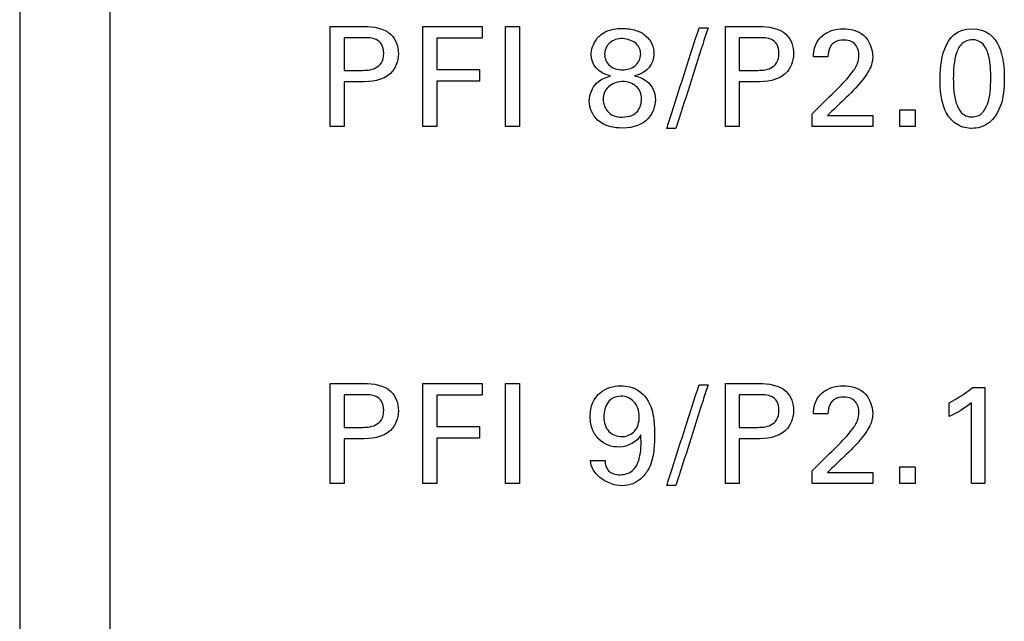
# Model space of a CAD drawing. Header units: inches. Extents: x 0 to 34, y 0 to 22.
# Tile 48 of 111: x 12.612 to 13.156, y 12.693 to 13.025. Entities that reach past the tile are written whole.
import ezdxf

# ---------------------------------------------------------------- set-up
doc = ezdxf.new("R2010")
doc.units = ezdxf.units.IN
doc.header["$LTSCALE"] = 1.87
doc.header["$MEASUREMENT"] = 0
doc.layers.add('DATUMCURVES', color=7, linetype='CONTINUOUS')

msp = doc.modelspace()

# ---------------------------------------------------------------- linework, layer by layer
at = {"layer": 'DATUMCURVES', "color": 40, "linetype": 'CONTINUOUS'}
for points, knots in [([(12.66246, 9.59732, 0.8645), (12.66246, 10.02273, 0.8645), (12.66246, 12.74535, 0.8645), (12.66246, 15.46797, 0.8645), (12.66246, 17.76518, 0.8645)], [0, 0, 0, 0, 0.15625, 1, 1, 1, 1]), ([(12.61246, 14.22296, 0.8645), (12.61246, 13.98204, 0.8645), (12.61246, 12.44016, 0.8645), (12.61246, 10.89828, 0.8645), (12.61246, 9.59732, 0.8645)], [0, 0, 0, 0, 0.15625, 1, 1, 1, 1]), ([(12.78397, 13.02107, 0.8645), (12.78493, 13.02107, 0.8645), (12.79109, 13.02107, 0.8645), (12.79726, 13.02107, 0.8645), (12.80246, 13.02107, 0.8645)], [0, 0, 0, 0, 0.15625, 1, 1, 1, 1]), ([(12.78397, 12.96591, 0.8645), (12.78397, 12.96878, 0.8645), (12.78397, 12.98717, 0.8645), (12.78397, 13.00555, 0.8645), (12.78397, 13.02107, 0.8645)], [0, 0, 0, 0, 0.15625, 1, 1, 1, 1]), ([(12.80246, 13.02107, 0.8645), (12.80768, 13.02107, 0.8645), (12.81827, 13.01959, 0.8645), (12.82303, 13.00583, 0.8645), (12.81764, 12.99177, 0.8645), (12.80632, 12.99043, 0.8645), (12.80054, 12.99043, 0.8645)], [0, 0, 0, 0, 0.279746, 0.483895, 0.691118, 1, 1, 1, 1]), ([(12.835, 13.02107, 0.8645), (12.83671, 13.02107, 0.8645), (12.84766, 13.02107, 0.8645), (12.85861, 13.02107, 0.8645), (12.86785, 13.02107, 0.8645)], [0, 0, 0, 0, 0.15625, 1, 1, 1, 1]), ([(12.835, 12.96591, 0.8645), (12.835, 12.96878, 0.8645), (12.835, 12.98717, 0.8645), (12.835, 13.00555, 0.8645), (12.835, 13.02107, 0.8645)], [0, 0, 0, 0, 0.15625, 1, 1, 1, 1]), ([(12.88074, 12.96591, 0.8645), (12.88074, 12.96878, 0.8645), (12.88074, 12.98717, 0.8645), (12.88074, 13.00555, 0.8645), (12.88074, 13.02107, 0.8645)], [0, 0, 0, 0, 0.15625, 1, 1, 1, 1]), ([(12.88839, 13.02107, 0.8645), (12.88839, 13.01819, 0.8645), (12.88839, 12.99981, 0.8645), (12.88839, 12.98142, 0.8645), (12.88839, 12.96591, 0.8645)], [0, 0, 0, 0, 0.15625, 1, 1, 1, 1]), ([(12.92804, 13.00555, 0.8645), (12.92804, 13.00792, 0.8645), (12.92932, 13.01333, 0.8645), (12.93592, 13.01878, 0.8645), (12.94438, 13.02048, 0.8645), (12.95302, 13.01923, 0.8645), (12.96021, 13.01524, 0.8645), (12.96282, 13.0098, 0.8645), (12.96271, 13.00586, 0.8645)], [0, 0, 0, 0, 0.277457, 0.416186, 0.554915, 0.666186, 0.777457, 1, 1, 1, 1]), ([(12.96975, 12.96468, 0.8645), (12.97068, 12.96759, 0.8645), (12.97664, 12.98615, 0.8645), (12.9826, 13.00471, 0.8645), (12.98762, 13.02037, 0.8645)], [0, 0, 0, 0, 0.15625, 1, 1, 1, 1]), ([(12.99259, 13.02037, 0.8645), (12.99166, 13.01747, 0.8645), (12.98572, 12.99891, 0.8645), (12.97979, 12.98035, 0.8645), (12.97478, 12.96468, 0.8645)], [0, 0, 0, 0, 0.15625, 1, 1, 1, 1]), ([(13.0022, 13.02107, 0.8645), (13.00317, 13.02107, 0.8645), (13.00933, 13.02107, 0.8645), (13.01549, 13.02107, 0.8645), (13.02069, 13.02107, 0.8645)], [0, 0, 0, 0, 0.15625, 1, 1, 1, 1]), ([(13.0022, 12.96591, 0.8645), (13.0022, 12.96878, 0.8645), (13.0022, 12.98717, 0.8645), (13.0022, 13.00555, 0.8645), (13.0022, 13.02107, 0.8645)], [0, 0, 0, 0, 0.15625, 1, 1, 1, 1]), ([(13.02069, 13.02107, 0.8645), (13.02592, 13.02107, 0.8645), (13.03652, 13.0196, 0.8645), (13.04126, 13.00583, 0.8645), (13.03588, 12.99177, 0.8645), (13.02455, 12.99043, 0.8645), (13.01878, 12.99043, 0.8645)], [0, 0, 0, 0, 0.279941, 0.483973, 0.691165, 1, 1, 1, 1]), ([(13.05079, 13.00433, 0.8645), (13.05084, 13.00611, 0.8645), (13.05126, 13.01046, 0.8645), (13.05504, 13.01623, 0.8645), (13.06115, 13.01929, 0.8645), (13.06909, 13.02022, 0.8645), (13.08003, 13.0178, 0.8645), (13.08349, 13.00867, 0.8645), (13.08349, 13.00433, 0.8645)], [0, 0, 0, 0, 0.107083, 0.258374, 0.390722, 0.504, 0.739219, 1, 1, 1, 1]), ([(13.13841, 13.01983, 0.8645), (13.14632, 13.01983, 0.8645), (13.15519, 13.01122, 0.8645), (13.15668, 12.98997, 0.8645), (13.15489, 12.97714, 0.8645), (13.14969, 12.96863, 0.8645), (13.14274, 12.96506, 0.8645), (13.13936, 12.96482, 0.8645), (13.13787, 12.96484, 0.8645), (13.13768, 12.96484, 0.8645)], [0, 0, 0, 0, 0.150696, 0.301392, 0.49159, 0.681788, 0.829879, 0.977969, 1, 1, 1, 1]), ([(12.79161, 13.01487, 0.8645), (12.79161, 13.01393, 0.8645), (12.79161, 13.00792, 0.8645), (12.79161, 13.00191, 0.8645), (12.79161, 12.99684, 0.8645)], [0, 0, 0, 0, 0.15625, 1, 1, 1, 1]), ([(12.80069, 12.99684, 0.8645), (12.80349, 12.99684, 0.8645), (12.80796, 12.99691, 0.8645), (12.81289, 13.00101, 0.8645), (12.81375, 13.00614, 0.8645), (12.81298, 13.01113, 0.8645), (12.80859, 13.01486, 0.8645), (12.80468, 13.01487, 0.8645), (12.80229, 13.01487, 0.8645)], [0, 0, 0, 0, 0.244837, 0.369365, 0.527987, 0.677783, 0.790969, 1, 1, 1, 1]), ([(12.86785, 13.01457, 0.8645), (12.86654, 13.01457, 0.8645), (12.85819, 13.01457, 0.8645), (12.84983, 13.01457, 0.8645), (12.84278, 13.01457, 0.8645)], [0, 0, 0, 0, 0.15625, 1, 1, 1, 1]), ([(12.84278, 13.01457, 0.8645), (12.84278, 13.01368, 0.8645), (12.84278, 13.00795, 0.8645), (12.84278, 13.00222, 0.8645), (12.84278, 12.99739, 0.8645)], [0, 0, 0, 0, 0.15625, 1, 1, 1, 1]), ([(12.94546, 13.01434, 0.8645), (12.94267, 13.01446, 0.8645), (12.9376, 13.01273, 0.8645), (12.9344, 13.00581, 0.8645), (12.93749, 12.99873, 0.8645), (12.94265, 12.99718, 0.8645), (12.94523, 12.99716, 0.8645)], [0, 0, 0, 0, 0.25391, 0.50782, 0.75391, 1, 1, 1, 1]), ([(12.94523, 12.99716, 0.8645), (12.94793, 12.99713, 0.8645), (12.95332, 12.99872, 0.8645), (12.95628, 13.00552, 0.8645), (12.95383, 13.01223, 0.8645), (12.9481, 13.01423, 0.8645), (12.94546, 13.01434, 0.8645)], [0, 0, 0, 0, 0.259136, 0.518272, 0.759136, 1, 1, 1, 1]), ([(13.00984, 13.01487, 0.8645), (13.00984, 13.01393, 0.8645), (13.00984, 13.00792, 0.8645), (13.00984, 13.00191, 0.8645), (13.00984, 12.99684, 0.8645)], [0, 0, 0, 0, 0.15625, 1, 1, 1, 1]), ([(13.01894, 12.99684, 0.8645), (13.02173, 12.99684, 0.8645), (13.0262, 12.99691, 0.8645), (13.03113, 13.00101, 0.8645), (13.03199, 13.00614, 0.8645), (13.03121, 13.01113, 0.8645), (13.02683, 13.01486, 0.8645), (13.02292, 13.01487, 0.8645), (13.02054, 13.01487, 0.8645)], [0, 0, 0, 0, 0.24465, 0.369227, 0.527953, 0.677835, 0.790995, 1, 1, 1, 1]), ([(13.06133, 13.0115, 0.8645), (13.06078, 13.01098, 0.8645), (13.05916, 13.00887, 0.8645), (13.0588, 13.00616, 0.8645), (13.0588, 13.00433, 0.8645)], [0, 0, 0, 0, 0.289985, 1, 1, 1, 1]), ([(13.06385, 12.98645, 0.8645), (13.06677, 12.9893, 0.8645), (13.07094, 12.99373, 0.8645), (13.07522, 13.00007, 0.8645), (13.07627, 13.00532, 0.8645), (13.07527, 13.00991, 0.8645), (13.07179, 13.01314, 0.8645), (13.0673, 13.01385, 0.8645), (13.06345, 13.0132, 0.8645), (13.06169, 13.01185, 0.8645), (13.06133, 13.0115, 0.8645)], [0, 0, 0, 0, 0.286428, 0.428509, 0.528235, 0.65662, 0.738188, 0.846366, 0.964966, 1, 1, 1, 1]), ([(13.13793, 13.01371, 0.8645), (13.13608, 13.01358, 0.8645), (13.13235, 13.01205, 0.8645), (13.12855, 13.00493, 0.8645), (13.12779, 12.9936, 0.8645), (13.12831, 12.98355, 0.8645), (13.1299, 12.97688, 0.8645), (13.13255, 12.9731, 0.8645), (13.13506, 12.97166, 0.8645), (13.13698, 12.97127, 0.8645), (13.13759, 12.97114, 0.8645), (13.13833, 12.97118, 0.8645)], [0, 0, 0, 0, 0.102398, 0.215036, 0.440313, 0.580235, 0.720156, 0.860078, 0.930039, 0.96502, 1, 1, 1, 1]), ([(13.13833, 12.97118, 0.8645), (13.1391, 12.97122, 0.8645), (13.14158, 12.97153, 0.8645), (13.14448, 12.97352, 0.8645), (13.14819, 12.97962, 0.8645), (13.14894, 12.99106, 0.8645), (13.14844, 13.00128, 0.8645), (13.14683, 13.00815, 0.8645), (13.14388, 13.01263, 0.8645), (13.14007, 13.01379, 0.8645), (13.13812, 13.01372, 0.8645), (13.13793, 13.01371, 0.8645)], [0, 0, 0, 0, 0.052637, 0.105273, 0.210546, 0.421093, 0.562121, 0.70315, 0.844178, 0.985207, 1, 1, 1, 1]), ([(13.08349, 13.00433, 0.8645), (13.08349, 13.00135, 0.8645), (13.08173, 12.99645, 0.8645), (13.07871, 12.99262, 0.8645), (13.07752, 12.99112, 0.8645)], [0, 0, 0, 0, 0.609438, 1, 1, 1, 1]), ([(12.84278, 12.99739, 0.8645), (12.84401, 12.99739, 0.8645), (12.85188, 12.99739, 0.8645), (12.85975, 12.99739, 0.8645), (12.86639, 12.99739, 0.8645)], [0, 0, 0, 0, 0.15625, 1, 1, 1, 1]), ([(12.79161, 12.99043, 0.8645), (12.79161, 12.98915, 0.8645), (12.79161, 12.98098, 0.8645), (12.79161, 12.9728, 0.8645), (12.79161, 12.96591, 0.8645)], [0, 0, 0, 0, 0.15625, 1, 1, 1, 1]), ([(12.86639, 12.99097, 0.8645), (12.86516, 12.99097, 0.8645), (12.85729, 12.99097, 0.8645), (12.84942, 12.99097, 0.8645), (12.84278, 12.99097, 0.8645)], [0, 0, 0, 0, 0.15625, 1, 1, 1, 1]), ([(12.84278, 12.99097, 0.8645), (12.84278, 12.98967, 0.8645), (12.84278, 12.98131, 0.8645), (12.84278, 12.97296, 0.8645), (12.84278, 12.96591, 0.8645)], [0, 0, 0, 0, 0.15625, 1, 1, 1, 1]), ([(12.9382, 12.96591, 0.8645), (12.93582, 12.96658, 0.8645), (12.93012, 12.96932, 0.8645), (12.92519, 12.97932, 0.8645), (12.93023, 12.99101, 0.8645), (12.93629, 12.99303, 0.8645), (12.93865, 12.99379, 0.8645)], [0, 0, 0, 0, 0.199411, 0.49425, 0.750587, 1, 1, 1, 1]), ([(12.94496, 12.99065, 0.8645), (12.94218, 12.99054, 0.8645), (12.93666, 12.98829, 0.8645), (12.9338, 12.98184, 0.8645), (12.93618, 12.97378, 0.8645), (12.94123, 12.97092, 0.8645), (12.94529, 12.97103, 0.8645)], [0, 0, 0, 0, 0.27582, 0.567864, 0.783932, 1, 1, 1, 1]), ([(12.95194, 12.99387, 0.8645), (12.95351, 12.99345, 0.8645), (12.95923, 12.99206, 0.8645), (12.96511, 12.98286, 0.8645), (12.96101, 12.969, 0.8645), (12.95026, 12.9643, 0.8645), (12.94058, 12.96524, 0.8645), (12.9382, 12.96591, 0.8645)], [0, 0, 0, 0, 0.273215, 0.54643, 0.740048, 0.933667, 1, 1, 1, 1]), ([(12.94529, 12.97103, 0.8645), (12.94702, 12.97108, 0.8645), (12.95103, 12.97173, 0.8645), (12.95495, 12.97514, 0.8645), (12.95623, 12.98068, 0.8645), (12.95535, 12.98522, 0.8645), (12.9524, 12.98916, 0.8645), (12.94803, 12.99071, 0.8645), (12.94513, 12.99066, 0.8645), (12.94496, 12.99065, 0.8645)], [0, 0, 0, 0, 0.099149, 0.198298, 0.396596, 0.543067, 0.689539, 0.982482, 1, 1, 1, 1]), ([(13.00984, 12.99043, 0.8645), (13.00984, 12.98915, 0.8645), (13.00984, 12.98098, 0.8645), (13.00984, 12.9728, 0.8645), (13.00984, 12.96591, 0.8645)], [0, 0, 0, 0, 0.15625, 1, 1, 1, 1]), ([(13.13768, 12.96484, 0.8645), (13.13599, 12.96489, 0.8645), (13.13324, 12.96541, 0.8645), (13.12783, 12.96804, 0.8645), (13.12305, 12.97423, 0.8645), (13.12068, 12.98225, 0.8645), (13.12068, 12.99173, 0.8645)], [0, 0, 0, 0, 0.129814, 0.274051, 0.562526, 1, 1, 1, 1]), ([(13.05003, 12.97286, 0.8645), (13.05075, 12.97357, 0.8645), (13.05536, 12.9781, 0.8645), (13.05996, 12.98263, 0.8645), (13.06385, 12.98645, 0.8645)], [0, 0, 0, 0, 0.15625, 1, 1, 1, 1]), ([(13.05851, 12.97194, 0.8645), (13.05981, 12.97194, 0.8645), (13.06819, 12.97194, 0.8645), (13.07657, 12.97194, 0.8645), (13.08364, 12.97194, 0.8645)], [0, 0, 0, 0, 0.15625, 1, 1, 1, 1]), ([(13.08364, 12.96591, 0.8645), (13.08189, 12.96591, 0.8645), (13.07069, 12.96591, 0.8645), (13.05948, 12.96591, 0.8645), (13.05003, 12.96591, 0.8645)], [0, 0, 0, 0, 0.15625, 1, 1, 1, 1]), ([(12.78397, 12.82406, 0.8645), (12.78493, 12.82406, 0.8645), (12.79109, 12.82406, 0.8645), (12.79726, 12.82406, 0.8645), (12.80246, 12.82406, 0.8645)], [0, 0, 0, 0, 0.15625, 1, 1, 1, 1]), ([(12.78397, 12.76891, 0.8645), (12.78397, 12.77178, 0.8645), (12.78397, 12.79017, 0.8645), (12.78397, 12.80855, 0.8645), (12.78397, 12.82406, 0.8645)], [0, 0, 0, 0, 0.15625, 1, 1, 1, 1]), ([(12.80246, 12.82406, 0.8645), (12.80768, 12.82406, 0.8645), (12.81826, 12.82258, 0.8645), (12.82303, 12.80883, 0.8645), (12.81764, 12.79477, 0.8645), (12.80632, 12.79343, 0.8645), (12.80054, 12.79343, 0.8645)], [0, 0, 0, 0, 0.279815, 0.48378, 0.691049, 1, 1, 1, 1]), ([(12.835, 12.82406, 0.8645), (12.83671, 12.82406, 0.8645), (12.84766, 12.82406, 0.8645), (12.85861, 12.82406, 0.8645), (12.86785, 12.82406, 0.8645)], [0, 0, 0, 0, 0.15625, 1, 1, 1, 1]), ([(12.835, 12.76891, 0.8645), (12.835, 12.77178, 0.8645), (12.835, 12.79017, 0.8645), (12.835, 12.80855, 0.8645), (12.835, 12.82406, 0.8645)], [0, 0, 0, 0, 0.15625, 1, 1, 1, 1]), ([(12.88074, 12.76891, 0.8645), (12.88074, 12.77178, 0.8645), (12.88074, 12.79017, 0.8645), (12.88074, 12.80855, 0.8645), (12.88074, 12.82406, 0.8645)], [0, 0, 0, 0, 0.15625, 1, 1, 1, 1]), ([(12.88839, 12.82406, 0.8645), (12.88839, 12.82119, 0.8645), (12.88839, 12.8028, 0.8645), (12.88839, 12.78442, 0.8645), (12.88839, 12.76891, 0.8645)], [0, 0, 0, 0, 0.15625, 1, 1, 1, 1]), ([(12.92972, 12.81498, 0.8645), (12.93055, 12.81642, 0.8645), (12.93425, 12.82097, 0.8645), (12.94365, 12.82373, 0.8645), (12.9556, 12.82103, 0.8645), (12.96134, 12.81217, 0.8645), (12.96286, 12.80323, 0.8645), (12.9631, 12.79588, 0.8645), (12.96287, 12.78731, 0.8645), (12.96158, 12.78047, 0.8645), (12.95954, 12.77656, 0.8645), (12.9589, 12.77555, 0.8645)], [0, 0, 0, 0, 0.065681, 0.229325, 0.360404, 0.533036, 0.60952, 0.72449, 0.826607, 0.953002, 1, 1, 1, 1]), ([(12.96975, 12.76769, 0.8645), (12.97068, 12.77059, 0.8645), (12.97664, 12.78915, 0.8645), (12.9826, 12.80771, 0.8645), (12.98762, 12.82337, 0.8645)], [0, 0, 0, 0, 0.15625, 1, 1, 1, 1]), ([(12.99259, 12.82337, 0.8645), (12.99166, 12.82047, 0.8645), (12.98572, 12.80191, 0.8645), (12.97979, 12.78335, 0.8645), (12.97478, 12.76769, 0.8645)], [0, 0, 0, 0, 0.15625, 1, 1, 1, 1]), ([(13.0022, 12.82406, 0.8645), (13.00317, 12.82406, 0.8645), (13.00933, 12.82406, 0.8645), (13.01549, 12.82406, 0.8645), (13.02069, 12.82406, 0.8645)], [0, 0, 0, 0, 0.15625, 1, 1, 1, 1]), ([(13.0022, 12.76891, 0.8645), (13.0022, 12.77178, 0.8645), (13.0022, 12.79017, 0.8645), (13.0022, 12.80855, 0.8645), (13.0022, 12.82406, 0.8645)], [0, 0, 0, 0, 0.15625, 1, 1, 1, 1]), ([(13.02069, 12.82406, 0.8645), (13.02592, 12.82406, 0.8645), (13.03651, 12.82259, 0.8645), (13.04126, 12.80883, 0.8645), (13.03588, 12.79477, 0.8645), (13.02455, 12.79343, 0.8645), (13.01878, 12.79343, 0.8645)], [0, 0, 0, 0, 0.280011, 0.483857, 0.691095, 1, 1, 1, 1]), ([(13.05079, 12.80734, 0.8645), (13.05084, 12.80912, 0.8645), (13.05126, 12.81346, 0.8645), (13.05503, 12.81924, 0.8645), (13.06115, 12.82229, 0.8645), (13.06909, 12.8232, 0.8645), (13.08003, 12.8208, 0.8645), (13.08349, 12.81167, 0.8645), (13.08349, 12.80734, 0.8645)], [0, 0, 0, 0, 0.107015, 0.258442, 0.390768, 0.504066, 0.739348, 1, 1, 1, 1]), ([(13.14537, 12.82177, 0.8645), (13.14537, 12.81901, 0.8645), (13.14537, 12.8014, 0.8645), (13.14537, 12.78378, 0.8645), (13.14537, 12.76891, 0.8645)], [0, 0, 0, 0, 0.15625, 1, 1, 1, 1]), ([(12.79161, 12.81787, 0.8645), (12.79161, 12.81694, 0.8645), (12.79161, 12.81093, 0.8645), (12.79161, 12.80492, 0.8645), (12.79161, 12.79985, 0.8645)], [0, 0, 0, 0, 0.15625, 1, 1, 1, 1]), ([(12.80069, 12.79985, 0.8645), (12.80349, 12.79985, 0.8645), (12.80796, 12.79991, 0.8645), (12.81289, 12.80402, 0.8645), (12.81375, 12.80914, 0.8645), (12.81298, 12.81414, 0.8645), (12.80859, 12.81787, 0.8645), (12.80468, 12.81787, 0.8645), (12.80229, 12.81787, 0.8645)], [0, 0, 0, 0, 0.244837, 0.369365, 0.527987, 0.677783, 0.790969, 1, 1, 1, 1]), ([(12.86785, 12.81756, 0.8645), (12.86654, 12.81756, 0.8645), (12.85819, 12.81756, 0.8645), (12.84983, 12.81756, 0.8645), (12.84278, 12.81756, 0.8645)], [0, 0, 0, 0, 0.15625, 1, 1, 1, 1]), ([(12.84278, 12.81756, 0.8645), (12.84278, 12.81667, 0.8645), (12.84278, 12.81094, 0.8645), (12.84278, 12.80521, 0.8645), (12.84278, 12.80038, 0.8645)], [0, 0, 0, 0, 0.15625, 1, 1, 1, 1]), ([(12.94445, 12.81703, 0.8645), (12.94322, 12.81697, 0.8645), (12.94003, 12.81646, 0.8645), (12.9363, 12.81307, 0.8645), (12.93406, 12.80518, 0.8645), (12.93696, 12.79665, 0.8645), (12.94251, 12.79474, 0.8645), (12.94528, 12.79481, 0.8645), (12.94542, 12.79481, 0.8645)], [0, 0, 0, 0, 0.117541, 0.235083, 0.470165, 0.728121, 0.986076, 1, 1, 1, 1]), ([(12.94542, 12.79481, 0.8645), (12.94796, 12.79493, 0.8645), (12.95297, 12.79699, 0.8645), (12.95561, 12.80632, 0.8645), (12.95285, 12.81376, 0.8645), (12.94815, 12.81657, 0.8645), (12.94612, 12.81712, 0.8645), (12.94445, 12.81703, 0.8645)], [0, 0, 0, 0, 0.217348, 0.44677, 0.723385, 0.861692, 1, 1, 1, 1]), ([(13.00984, 12.81787, 0.8645), (13.00984, 12.81694, 0.8645), (13.00984, 12.81093, 0.8645), (13.00984, 12.80492, 0.8645), (13.00984, 12.79985, 0.8645)], [0, 0, 0, 0, 0.15625, 1, 1, 1, 1]), ([(13.01894, 12.79985, 0.8645), (13.02173, 12.79985, 0.8645), (13.0262, 12.79991, 0.8645), (13.03113, 12.80402, 0.8645), (13.03199, 12.80914, 0.8645), (13.03121, 12.81414, 0.8645), (13.02683, 12.81787, 0.8645), (13.02292, 12.81787, 0.8645), (13.02054, 12.81787, 0.8645)], [0, 0, 0, 0, 0.24465, 0.369227, 0.527953, 0.677835, 0.790995, 1, 1, 1, 1]), ([(13.06385, 12.78946, 0.8645), (13.06677, 12.7923, 0.8645), (13.07093, 12.79674, 0.8645), (13.07522, 12.80307, 0.8645), (13.07627, 12.80832, 0.8645), (13.07527, 12.8129, 0.8645), (13.07179, 12.81614, 0.8645), (13.0673, 12.81684, 0.8645), (13.06345, 12.8162, 0.8645), (13.06169, 12.81484, 0.8645), (13.06133, 12.81449, 0.8645)], [0, 0, 0, 0, 0.286514, 0.428532, 0.528408, 0.656557, 0.738126, 0.846335, 0.964968, 1, 1, 1, 1]), ([(12.95545, 12.79564, 0.8645), (12.95334, 12.79164, 0.8645), (12.94402, 12.78702, 0.8645), (12.93317, 12.79127, 0.8645), (12.92822, 12.79859, 0.8645), (12.9271, 12.8059, 0.8645), (12.92799, 12.81163, 0.8645), (12.92945, 12.81451, 0.8645), (12.92972, 12.81498, 0.8645)], [0, 0, 0, 0, 0.277935, 0.522969, 0.652603, 0.804163, 0.966446, 1, 1, 1, 1]), ([(13.06133, 12.81449, 0.8645), (13.06078, 12.81397, 0.8645), (13.05916, 12.81186, 0.8645), (13.0588, 12.80916, 0.8645), (13.0588, 12.80734, 0.8645)], [0, 0, 0, 0, 0.290338, 1, 1, 1, 1]), ([(13.13803, 12.76891, 0.8645), (13.13803, 12.77123, 0.8645), (13.13803, 12.78607, 0.8645), (13.13803, 12.80092, 0.8645), (13.13803, 12.81344, 0.8645)], [0, 0, 0, 0, 0.15625, 1, 1, 1, 1]), ([(13.08349, 12.80734, 0.8645), (13.08349, 12.80435, 0.8645), (13.08173, 12.79944, 0.8645), (13.07871, 12.79561, 0.8645), (13.07752, 12.79411, 0.8645)], [0, 0, 0, 0, 0.609663, 1, 1, 1, 1]), ([(12.84278, 12.80038, 0.8645), (12.84401, 12.80038, 0.8645), (12.85188, 12.80038, 0.8645), (12.85975, 12.80038, 0.8645), (12.86639, 12.80038, 0.8645)], [0, 0, 0, 0, 0.15625, 1, 1, 1, 1]), ([(12.86639, 12.79396, 0.8645), (12.86516, 12.79396, 0.8645), (12.85729, 12.79396, 0.8645), (12.84942, 12.79396, 0.8645), (12.84278, 12.79396, 0.8645)], [0, 0, 0, 0, 0.15625, 1, 1, 1, 1]), ([(12.84278, 12.79396, 0.8645), (12.84278, 12.79266, 0.8645), (12.84278, 12.78431, 0.8645), (12.84278, 12.77596, 0.8645), (12.84278, 12.76891, 0.8645)], [0, 0, 0, 0, 0.15625, 1, 1, 1, 1]), ([(12.93568, 12.78151, 0.8645), (12.93568, 12.77952, 0.8645), (12.9366, 12.77617, 0.8645), (12.94052, 12.77399, 0.8645), (12.94519, 12.7734, 0.8645), (12.95139, 12.77514, 0.8645), (12.95588, 12.78393, 0.8645), (12.95568, 12.79095, 0.8645), (12.95545, 12.79564, 0.8645)], [0, 0, 0, 0, 0.146492, 0.222285, 0.317633, 0.491938, 0.653422, 1, 1, 1, 1]), ([(12.79161, 12.79343, 0.8645), (12.79161, 12.79216, 0.8645), (12.79161, 12.78398, 0.8645), (12.79161, 12.77581, 0.8645), (12.79161, 12.76891, 0.8645)], [0, 0, 0, 0, 0.15625, 1, 1, 1, 1]), ([(13.00984, 12.79343, 0.8645), (13.00984, 12.79216, 0.8645), (13.00984, 12.78398, 0.8645), (13.00984, 12.77581, 0.8645), (13.00984, 12.76891, 0.8645)], [0, 0, 0, 0, 0.15625, 1, 1, 1, 1]), ([(13.05003, 12.77586, 0.8645), (13.05075, 12.77656, 0.8645), (13.05536, 12.7811, 0.8645), (13.05996, 12.78563, 0.8645), (13.06385, 12.78946, 0.8645)], [0, 0, 0, 0, 0.15625, 1, 1, 1, 1]), ([(12.9589, 12.77555, 0.8645), (12.95778, 12.7738, 0.8645), (12.95377, 12.76921, 0.8645), (12.94057, 12.76503, 0.8645), (12.92785, 12.77449, 0.8645), (12.92765, 12.78151, 0.8645)], [0, 0, 0, 0, 0.158254, 0.45867, 1, 1, 1, 1]), ([(13.05851, 12.77495, 0.8645), (13.05981, 12.77495, 0.8645), (13.06819, 12.77495, 0.8645), (13.07657, 12.77495, 0.8645), (13.08364, 12.77495, 0.8645)], [0, 0, 0, 0, 0.15625, 1, 1, 1, 1]), ([(13.08364, 12.76891, 0.8645), (13.08189, 12.76891, 0.8645), (13.07069, 12.76891, 0.8645), (13.05948, 12.76891, 0.8645), (13.05003, 12.76891, 0.8645)], [0, 0, 0, 0, 0.15625, 1, 1, 1, 1])]:
    msp.add_open_spline(points, degree=3, knots=knots, dxfattribs=at)
for points in [[(12.86785, 13.02107, 0.8645), (12.86785, 13.0189, 0.8645), (12.86785, 13.01674, 0.8645), (12.86785, 13.01457, 0.8645)], [(12.88074, 13.02107, 0.8645), (12.88329, 13.02107, 0.8645), (12.88584, 13.02107, 0.8645), (12.88839, 13.02107, 0.8645)], [(12.98762, 13.02037, 0.8645), (12.98928, 13.02037, 0.8645), (12.99093, 13.02037, 0.8645), (12.99259, 13.02037, 0.8645)], [(13.12068, 12.99173, 0.8645), (13.12068, 12.9996, 0.8645), (13.1216, 13.01983, 0.8645), (13.13841, 13.01983, 0.8645)], [(12.80229, 13.01487, 0.8645), (12.79873, 13.01487, 0.8645), (12.79517, 13.01487, 0.8645), (12.79161, 13.01487, 0.8645)], [(13.02054, 13.01487, 0.8645), (13.01697, 13.01487, 0.8645), (13.01341, 13.01487, 0.8645), (13.00984, 13.01487, 0.8645)], [(12.96271, 13.00586, 0.8645), (12.96256, 13.00081, 0.8645), (12.95936, 12.99524, 0.8645), (12.95194, 12.99387, 0.8645)], [(12.93865, 12.99379, 0.8645), (12.93162, 12.99532, 0.8645), (12.92804, 13.00029, 0.8645), (12.92804, 13.00555, 0.8645)], [(13.0588, 13.00433, 0.8645), (13.05613, 13.00433, 0.8645), (13.05346, 13.00433, 0.8645), (13.05079, 13.00433, 0.8645)], [(12.79161, 12.99684, 0.8645), (12.79463, 12.99684, 0.8645), (12.79766, 12.99684, 0.8645), (12.80069, 12.99684, 0.8645)], [(12.86639, 12.99739, 0.8645), (12.86639, 12.99525, 0.8645), (12.86639, 12.99311, 0.8645), (12.86639, 12.99097, 0.8645)], [(13.00984, 12.99684, 0.8645), (13.01287, 12.99684, 0.8645), (13.01591, 12.99684, 0.8645), (13.01894, 12.99684, 0.8645)], [(12.80054, 12.99043, 0.8645), (12.79756, 12.99043, 0.8645), (12.79459, 12.99043, 0.8645), (12.79161, 12.99043, 0.8645)], [(13.01878, 12.99043, 0.8645), (13.0158, 12.99043, 0.8645), (13.01282, 12.99043, 0.8645), (13.00984, 12.99043, 0.8645)], [(13.07752, 12.99112, 0.8645), (13.07456, 12.9874, 0.8645), (13.07112, 12.98408, 0.8645), (13.06774, 12.98073, 0.8645)], [(13.06774, 12.98073, 0.8645), (13.06466, 12.9778, 0.8645), (13.06158, 12.97487, 0.8645), (13.05851, 12.97194, 0.8645)], [(13.09846, 12.97507, 0.8645), (13.10129, 12.97507, 0.8645), (13.10411, 12.97507, 0.8645), (13.10694, 12.97507, 0.8645)], [(13.09846, 12.96591, 0.8645), (13.09846, 12.96896, 0.8645), (13.09846, 12.97202, 0.8645), (13.09846, 12.97507, 0.8645)], [(13.10694, 12.97507, 0.8645), (13.10694, 12.97202, 0.8645), (13.10694, 12.96896, 0.8645), (13.10694, 12.96591, 0.8645)], [(13.05003, 12.96591, 0.8645), (13.05003, 12.96822, 0.8645), (13.05003, 12.97054, 0.8645), (13.05003, 12.97286, 0.8645)], [(13.08364, 12.97194, 0.8645), (13.08364, 12.96993, 0.8645), (13.08364, 12.96792, 0.8645), (13.08364, 12.96591, 0.8645)], [(12.79161, 12.96591, 0.8645), (12.78906, 12.96591, 0.8645), (12.78651, 12.96591, 0.8645), (12.78397, 12.96591, 0.8645)], [(12.84278, 12.96591, 0.8645), (12.84019, 12.96591, 0.8645), (12.83759, 12.96591, 0.8645), (12.835, 12.96591, 0.8645)], [(12.88839, 12.96591, 0.8645), (12.88584, 12.96591, 0.8645), (12.88329, 12.96591, 0.8645), (12.88074, 12.96591, 0.8645)], [(12.97478, 12.96468, 0.8645), (12.9731, 12.96468, 0.8645), (12.97142, 12.96468, 0.8645), (12.96975, 12.96468, 0.8645)], [(13.00984, 12.96591, 0.8645), (13.00729, 12.96591, 0.8645), (13.00475, 12.96591, 0.8645), (13.0022, 12.96591, 0.8645)], [(13.10694, 12.96591, 0.8645), (13.10411, 12.96591, 0.8645), (13.10129, 12.96591, 0.8645), (13.09846, 12.96591, 0.8645)], [(12.86785, 12.82406, 0.8645), (12.86785, 12.82189, 0.8645), (12.86785, 12.81973, 0.8645), (12.86785, 12.81756, 0.8645)], [(12.88074, 12.82406, 0.8645), (12.88329, 12.82406, 0.8645), (12.88584, 12.82406, 0.8645), (12.88839, 12.82406, 0.8645)], [(12.98762, 12.82337, 0.8645), (12.98928, 12.82337, 0.8645), (12.99093, 12.82337, 0.8645), (12.99259, 12.82337, 0.8645)], [(13.12573, 12.81344, 0.8645), (13.13024, 12.81581, 0.8645), (13.13467, 12.81847, 0.8645), (13.13856, 12.82177, 0.8645)], [(13.13856, 12.82177, 0.8645), (13.14083, 12.82177, 0.8645), (13.1431, 12.82177, 0.8645), (13.14537, 12.82177, 0.8645)], [(12.80229, 12.81787, 0.8645), (12.79873, 12.81787, 0.8645), (12.79517, 12.81787, 0.8645), (12.79161, 12.81787, 0.8645)], [(13.02054, 12.81787, 0.8645), (13.01697, 12.81787, 0.8645), (13.01341, 12.81787, 0.8645), (13.00984, 12.81787, 0.8645)], [(13.13803, 12.81344, 0.8645), (13.13433, 12.81034, 0.8645), (13.13009, 12.80786, 0.8645), (13.12573, 12.8058, 0.8645)], [(13.12573, 12.8058, 0.8645), (13.12573, 12.80835, 0.8645), (13.12573, 12.81089, 0.8645), (13.12573, 12.81344, 0.8645)], [(13.0588, 12.80734, 0.8645), (13.05613, 12.80734, 0.8645), (13.05346, 12.80734, 0.8645), (13.05079, 12.80734, 0.8645)], [(12.79161, 12.79985, 0.8645), (12.79463, 12.79985, 0.8645), (12.79766, 12.79985, 0.8645), (12.80069, 12.79985, 0.8645)], [(12.86639, 12.80038, 0.8645), (12.86639, 12.79824, 0.8645), (12.86639, 12.7961, 0.8645), (12.86639, 12.79396, 0.8645)], [(13.00984, 12.79985, 0.8645), (13.01287, 12.79985, 0.8645), (13.01591, 12.79985, 0.8645), (13.01894, 12.79985, 0.8645)], [(13.07752, 12.79411, 0.8645), (13.07455, 12.7904, 0.8645), (13.07111, 12.78709, 0.8645), (13.06774, 12.78372, 0.8645)], [(12.80054, 12.79343, 0.8645), (12.79756, 12.79343, 0.8645), (12.79459, 12.79343, 0.8645), (12.79161, 12.79343, 0.8645)], [(13.01878, 12.79343, 0.8645), (13.0158, 12.79343, 0.8645), (13.01282, 12.79343, 0.8645), (13.00984, 12.79343, 0.8645)], [(13.06774, 12.78372, 0.8645), (13.06466, 12.7808, 0.8645), (13.06158, 12.77787, 0.8645), (13.05851, 12.77495, 0.8645)], [(12.92765, 12.78151, 0.8645), (12.93032, 12.78151, 0.8645), (12.933, 12.78151, 0.8645), (12.93568, 12.78151, 0.8645)], [(13.09846, 12.77808, 0.8645), (13.10129, 12.77808, 0.8645), (13.10411, 12.77808, 0.8645), (13.10694, 12.77808, 0.8645)], [(13.09846, 12.76891, 0.8645), (13.09846, 12.77197, 0.8645), (13.09846, 12.77502, 0.8645), (13.09846, 12.77808, 0.8645)], [(13.10694, 12.77808, 0.8645), (13.10694, 12.77502, 0.8645), (13.10694, 12.77197, 0.8645), (13.10694, 12.76891, 0.8645)], [(13.05003, 12.76891, 0.8645), (13.05003, 12.77123, 0.8645), (13.05003, 12.77354, 0.8645), (13.05003, 12.77586, 0.8645)], [(13.08364, 12.77495, 0.8645), (13.08364, 12.77293, 0.8645), (13.08364, 12.77092, 0.8645), (13.08364, 12.76891, 0.8645)], [(12.79161, 12.76891, 0.8645), (12.78906, 12.76891, 0.8645), (12.78651, 12.76891, 0.8645), (12.78397, 12.76891, 0.8645)], [(12.84278, 12.76891, 0.8645), (12.84019, 12.76891, 0.8645), (12.83759, 12.76891, 0.8645), (12.835, 12.76891, 0.8645)], [(12.88839, 12.76891, 0.8645), (12.88584, 12.76891, 0.8645), (12.88329, 12.76891, 0.8645), (12.88074, 12.76891, 0.8645)], [(12.97478, 12.76769, 0.8645), (12.9731, 12.76769, 0.8645), (12.97142, 12.76769, 0.8645), (12.96975, 12.76769, 0.8645)], [(13.00984, 12.76891, 0.8645), (13.00729, 12.76891, 0.8645), (13.00475, 12.76891, 0.8645), (13.0022, 12.76891, 0.8645)], [(13.10694, 12.76891, 0.8645), (13.10411, 12.76891, 0.8645), (13.10129, 12.76891, 0.8645), (13.09846, 12.76891, 0.8645)], [(13.14537, 12.76891, 0.8645), (13.14292, 12.76891, 0.8645), (13.14047, 12.76891, 0.8645), (13.13803, 12.76891, 0.8645)]]:
    msp.add_open_spline(points, degree=3, dxfattribs=at)

doc.saveas('drawing.dxf')
